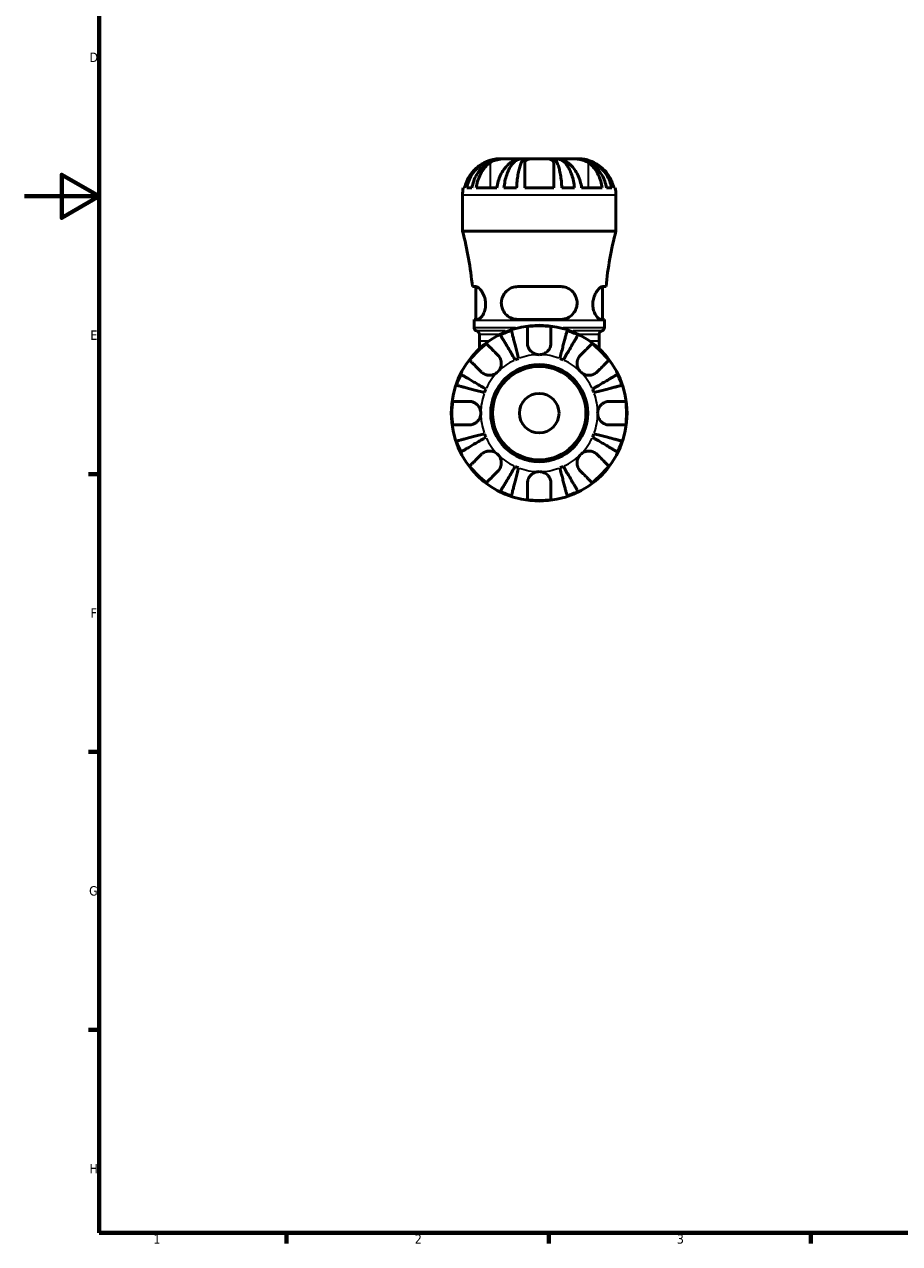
# Model space of a CAD drawing. Header units: millimetres. Extents: x 0 to 903, y 0 to 678.
# Tile 1 of 9: x 0 to 234, y 17 to 343. Entities that reach past the tile are written whole.
import ezdxf

# ---------------------------------------------------------------- set-up
doc = ezdxf.new("R2010")
doc.units = ezdxf.units.MM
for name, color, linetype, lineweight in [('Border (ISO)', 7, 'Continuous', 70), ('Visible (ISO)', 7, 'Continuous', 50), ('Visible Narrow (ISO)', 7, 'Continuous', 35)]:
    doc.layers.add(name, color=color, linetype=linetype, lineweight=lineweight)
doc.styles.add('Note Text (ISO)', font='tahoma.ttf')

# ---------------------------------------------------------------- blocks, each defined once
blk = doc.blocks.new('Borders Default Border')
at = {"layer": 'Border (ISO)'}
for p, q in [((20, 222.75), (17.1, 222.75)), ((20, 148.5), (17.1, 148.5)), ((20, 74.25), (17.1, 74.25)), ((70.08, 20), (70.08, 17.1)), ((140.17, 20), (140.17, 17.1)), ((210.25, 20), (210.25, 17.1))]:
    blk.add_line(p, q, dxfattribs=at)
at = {"layer": 'Border (ISO)', "flags": 128}
for points in [[(20, 20), (20, 574), (821, 574), (821, 20), (20, 20)], [(0, 297), (20, 297), (10, 302.77), (10, 291.23), (20, 297)]]:
    blk.add_lwpolyline(points, dxfattribs=at)
at = {"layer": 'Border (ISO)', "color": 232, "true_color": 0xca0064, "char_height": 2.5, "attachment_point": 7, "style": 'Note Text (ISO)'}
for s, insert in [('D', (17.43, 332.88)), ('E', (17.64, 258.63)), ('F', (17.7, 184.38)), ('G', (17.31, 110.08)), ('H', (17.44, 35.88)), ('1', (34.48, 17.1)), ('2', (104.37, 17.1)), ('3', (174.43, 17.05))]:
    blk.add_mtext(s, dxfattribs=dict(at, insert=insert))

msp = doc.modelspace()

# ---------------------------------------------------------------- linework, layer by layer
at = {"layer": 'Visible (ISO)'}
for p, q in [((127.474, 307.033), (126.833, 307.033)), ((127.856, 307.033), (127.474, 307.033)), ((127.474, 307.033), (127.474, 307.023)), ((129.994, 307.033), (127.856, 307.033)), ((133.039, 307.033), (129.994, 307.033)), ((133.963, 307.033), (133.039, 307.033)), ((133.039, 307.033), (133.039, 306.309)), ((137.628, 307.033), (133.963, 307.033)), ((141.292, 307.033), (137.628, 307.033)), ((142.216, 307.033), (141.292, 307.033)), ((145.261, 307.033), (142.216, 307.033)), ((142.216, 307.033), (142.216, 306.309)), ((147.399, 307.033), (145.261, 307.033)), ((147.781, 307.033), (147.399, 307.033)), ((148.423, 307.033), (147.781, 307.033)), ((147.781, 307.033), (147.781, 307.023)), ((117.128, 287.713), (117.128, 297.328)), ((117.324, 299.269), (117.698, 299.269)), ((118.246, 299.269), (119.644, 299.269)), ((120.79, 299.269), (126.28, 299.269)), ((128.202, 299.269), (131.577, 299.269)), ((133.746, 299.269), (141.51, 299.269)), ((143.679, 299.269), (147.053, 299.269)), ((148.975, 299.269), (154.465, 299.269)), ((155.611, 299.269), (157.009, 299.269)), ((157.557, 299.269), (157.931, 299.269)), ((158.128, 287.713), (158.128, 297.328)), ((158.128, 287.713), (117.128, 287.713)), ((120.719, 272.846), (119.768, 272.846)), ((120.703, 264.096), (120.703, 272.846)), ((143.378, 272.846), (131.878, 272.846)), ((155.487, 272.846), (154.536, 272.846)), ((154.553, 264.096), (154.553, 272.846)), ((120.202, 264.096), (121.178, 264.096)), ((131.878, 264.096), (143.378, 264.096)), ((154.077, 264.096), (155.053, 264.096)), ((120.203, 261.92), (120.203, 263.793)), ((155.053, 261.92), (155.053, 263.793)), ((121.638, 258.273), (121.638, 260.093)), ((121.638, 258.273), (121.638, 256.254)), ((153.618, 258.273), (153.618, 260.093)), ((153.618, 256.254), (153.618, 258.273))]:
    msp.add_line(p, q, dxfattribs=at)
for radius in [23.5, 12.97, 12.5, 5.292]:
    msp.add_circle((137.628, 239.033), radius, dxfattribs=at)
for centre, radius, start, end in [((126.833, 297.328), 9.705, 168.46304, 180), ((148.423, 297.328), 9.705, 0, 11.53696), ((25.63, 263.793), 94.573, 5.49276, 14.65079), ((249.625, 263.793), 94.573, 165.34921, 174.50724), ((25.63, 263.793), 94.573, 0, 0.18327), ((249.625, 263.793), 94.573, 179.81673, 180), ((121.143, 261.92), 0.94, 180, 256.30802), ((120.698, 260.093), 0.94, 0, 76.30802), ((137.628, 239.033), 23.341, 108.62342, 116.37658), ((137.628, 239.033), 23.341, 82.24391, 97.75609), ((137.628, 239.033), 23.341, 63.62342, 71.37658), ((154.558, 260.093), 0.94, 103.69198, 180), ((154.113, 261.92), 0.94, 283.69198, 0), ((137.628, 239.033), 23.341, 127.24391, 142.75609), ((137.628, 239.033), 23.341, 37.24391, 52.75609), ((137.628, 239.033), 15.625, 110.66622, 114.33378), ((137.628, 239.033), 15.625, 65.66622, 69.33378), ((137.628, 239.033), 23.341, 153.62342, 161.37658), ((137.628, 239.033), 23.341, 18.62342, 26.37658), ((137.628, 239.033), 15.625, 155.66622, 159.33378), ((137.628, 239.033), 15.625, 20.66622, 24.33378), ((137.628, 239.033), 23.341, 172.24391, 187.75609), ((137.628, 239.033), 23.341, 352.24391, 7.75609), ((137.628, 239.033), 23.341, 198.62342, 206.37658), ((137.628, 239.033), 15.625, 200.66622, 204.33378), ((137.628, 239.033), 15.625, 335.66622, 339.33378), ((137.628, 239.033), 23.341, 333.62342, 341.37658), ((137.628, 239.033), 23.341, 217.24391, 232.75609), ((137.628, 239.033), 23.341, 307.24391, 322.75609), ((137.628, 239.033), 15.625, 245.66622, 249.33378), ((137.628, 239.033), 15.625, 290.66622, 294.33378), ((137.628, 239.033), 23.341, 243.62342, 251.37658), ((137.628, 239.033), 23.341, 262.24391, 277.75609), ((137.628, 239.033), 23.341, 288.62342, 296.37658)]:
    msp.add_arc(centre, radius, start, end, dxfattribs=at)
for points, knots in [([(118.246, 299.269), (118.37, 299.892), (118.555, 300.501), (118.993, 301.593), (119.289, 302.175), (119.991, 303.26), (120.399, 303.764), (121.22, 304.611), (121.709, 305.032), (122.762, 305.758), (123.326, 306.063), (124.4, 306.523), (125.01, 306.719), (126.255, 306.974), (126.891, 307.033), (127.474, 307.033)], [0.1841181, 0.1841181, 0.1841181, 0.1841181, 0.3590988, 0.3590988, 0.5387578, 0.5387578, 0.7184167, 0.7184167, 0.8983089, 0.8983089, 1.0782011, 1.0782011, 1.2586335, 1.2586335, 1.4390659, 1.4390659, 1.4390659, 1.4390659]), ([(127.856, 307.033), (127.338, 307.033), (126.772, 306.974), (125.664, 306.719), (125.121, 306.523), (124.165, 306.063), (123.663, 305.758), (122.726, 305.032), (122.29, 304.611), (121.56, 303.764), (121.197, 303.26), (120.572, 302.175), (120.309, 301.593), (119.919, 300.501), (119.754, 299.892), (119.644, 299.269)], [4.3645979, 4.3645979, 4.3645979, 4.3645979, 4.5450303, 4.5450303, 4.7254627, 4.7254627, 4.9053549, 4.9053549, 5.0852471, 5.0852471, 5.2649061, 5.2649061, 5.444565, 5.444565, 5.6195458, 5.6195458, 5.6195458, 5.6195458]), ([(126.833, 307.033), (126.833, 307.033), (126.773, 307.034), (126.532, 307.026), (126.344, 307.016), (125.874, 306.958), (125.604, 306.913), (125.085, 306.793), (124.854, 306.73), (124.374, 306.58), (124.126, 306.492), (123.566, 306.272), (123.256, 306.135), (122.951, 305.985)], [-2.67517837, -2.67517837, -2.67517837, -2.67517837, -2.55746327, -2.55746327, -2.43196851, -2.43196851, -2.31538707, -2.31538707, -2.2323163, -2.2323163, -2.14907164, -2.14907164, -2.04668168, -2.04668168, -2.04668168, -2.04668168]), ([(124.504, 305.985), (124.665, 306.097), (124.842, 306.201), (125.239, 306.4), (125.459, 306.493), (125.909, 306.648), (126.135, 306.713), (126.674, 306.839), (126.99, 306.893), (127.796, 306.991), (128.279, 307.015), (129.204, 307.036), (129.633, 307.033), (129.994, 307.033)], [-0.62743814, -0.62743814, -0.62743814, -0.62743814, -0.55156328, -0.55156328, -0.47104973, -0.47104973, -0.397167, -0.397167, -0.30072801, -0.30072801, -0.15339046, -0.15339046, 0, 0, 0, 0]), ([(128.202, 299.269), (128.266, 299.892), (128.364, 300.501), (128.593, 301.593), (128.748, 302.175), (129.117, 303.26), (129.33, 303.764), (129.76, 304.611), (130.017, 305.032), (130.569, 305.758), (130.865, 306.063), (131.428, 306.523), (131.747, 306.719), (132.4, 306.974), (132.734, 307.033), (133.039, 307.033)], [0.1841181, 0.1841181, 0.1841181, 0.1841181, 0.3590988, 0.3590988, 0.5387578, 0.5387578, 0.7184167, 0.7184167, 0.8983089, 0.8983089, 1.0782011, 1.0782011, 1.2586335, 1.2586335, 1.4390659, 1.4390659, 1.4390659, 1.4390659]), ([(129.994, 307.033), (130.328, 307.033), (130.598, 307.035), (130.998, 307.019), (131.112, 306.998), (131.14, 306.903), (131.11, 306.85), (130.988, 306.724), (130.913, 306.659), (130.721, 306.506), (130.602, 306.417), (130.325, 306.216), (130.166, 306.104), (129.994, 305.985)], [0, 0, 0, 0, 0.14175665, 0.14175665, 0.29344589, 0.29344589, 0.39264217, 0.39264217, 0.46789186, 0.46789186, 0.54684747, 0.54684747, 0.62842512, 0.62842512, 0.62842512, 0.62842512]), ([(133.963, 307.033), (133.812, 307.033), (133.648, 306.974), (133.326, 306.719), (133.168, 306.523), (132.89, 306.063), (132.744, 305.758), (132.472, 305.032), (132.346, 304.611), (132.133, 303.764), (132.028, 303.26), (131.846, 302.175), (131.77, 301.593), (131.656, 300.501), (131.608, 299.892), (131.577, 299.269)], [4.3646641, 4.3646641, 4.3646641, 4.3646641, 4.5450965, 4.5450965, 4.7255289, 4.7255289, 4.9054211, 4.9054211, 5.0853133, 5.0853133, 5.2649722, 5.2649722, 5.4446312, 5.4446312, 5.6196119, 5.6196119, 5.6196119, 5.6196119]), ([(133.746, 305.985), (133.746, 306.07), (133.757, 306.151), (133.819, 306.349), (133.888, 306.458), (134.078, 306.635), (134.19, 306.706), (134.49, 306.837), (134.685, 306.89), (135.264, 306.991), (135.68, 307.015), (136.61, 307.036), (137.116, 307.033), (137.628, 307.033)], [-0.6269075, -0.6269075, -0.6269075, -0.6269075, -0.56941095, -0.56941095, -0.47760322, -0.47760322, -0.39807763, -0.39807763, -0.30252742, -0.30252742, -0.15342324, -0.15342324, 0, 0, 0, 0]), ([(137.628, 307.033), (138.02, 307.033), (138.41, 307.034), (139.183, 307.026), (139.559, 307.016), (140.21, 306.958), (140.486, 306.913), (140.882, 306.793), (141.021, 306.73), (141.249, 306.58), (141.336, 306.492), (141.474, 306.272), (141.51, 306.135), (141.51, 305.985)], [-2.67517837, -2.67517837, -2.67517837, -2.67517837, -2.55746327, -2.55746327, -2.43196851, -2.43196851, -2.31538707, -2.31538707, -2.2323163, -2.2323163, -2.14907164, -2.14907164, -2.04668168, -2.04668168, -2.04668168, -2.04668168]), ([(143.679, 299.269), (143.647, 299.892), (143.599, 300.501), (143.485, 301.593), (143.409, 302.175), (143.227, 303.26), (143.122, 303.764), (142.91, 304.611), (142.783, 305.032), (142.511, 305.758), (142.365, 306.063), (142.087, 306.523), (141.929, 306.719), (141.607, 306.974), (141.443, 307.033), (141.292, 307.033)], [0.1841181, 0.1841181, 0.1841181, 0.1841181, 0.3590988, 0.3590988, 0.5387578, 0.5387578, 0.7184167, 0.7184167, 0.8983089, 0.8983089, 1.0782011, 1.0782011, 1.2586335, 1.2586335, 1.4390659, 1.4390659, 1.4390659, 1.4390659]), ([(142.216, 307.033), (142.521, 307.033), (142.855, 306.974), (143.508, 306.719), (143.827, 306.523), (144.391, 306.063), (144.686, 305.758), (145.238, 305.032), (145.495, 304.611), (145.925, 303.764), (146.139, 303.26), (146.507, 302.175), (146.662, 301.593), (146.892, 300.501), (146.989, 299.892), (147.053, 299.269)], [4.3645979, 4.3645979, 4.3645979, 4.3645979, 4.5450303, 4.5450303, 4.7254627, 4.7254627, 4.9053549, 4.9053549, 5.0852471, 5.0852471, 5.2649061, 5.2649061, 5.444565, 5.444565, 5.6195458, 5.6195458, 5.6195458, 5.6195458]), ([(145.261, 305.985), (145.1, 306.097), (144.951, 306.201), (144.676, 306.4), (144.552, 306.493), (144.355, 306.648), (144.279, 306.713), (144.154, 306.839), (144.119, 306.893), (144.132, 306.991), (144.231, 307.015), (144.613, 307.036), (144.899, 307.033), (145.261, 307.033)], [-0.62743814, -0.62743814, -0.62743814, -0.62743814, -0.55156328, -0.55156328, -0.47104973, -0.47104973, -0.397167, -0.397167, -0.30072801, -0.30072801, -0.15339046, -0.15339046, 0, 0, 0, 0]), ([(145.261, 307.033), (145.595, 307.033), (145.987, 307.035), (146.878, 307.019), (147.373, 306.998), (148.202, 306.903), (148.527, 306.85), (149.08, 306.724), (149.311, 306.659), (149.761, 306.506), (149.978, 306.417), (150.388, 306.216), (150.579, 306.104), (150.751, 305.985)], [0, 0, 0, 0, 0.14175665, 0.14175665, 0.29344589, 0.29344589, 0.39264217, 0.39264217, 0.46789186, 0.46789186, 0.54684747, 0.54684747, 0.62842512, 0.62842512, 0.62842512, 0.62842512]), ([(155.611, 299.269), (155.501, 299.892), (155.336, 300.501), (154.946, 301.593), (154.683, 302.175), (154.058, 303.26), (153.695, 303.764), (152.965, 304.611), (152.529, 305.032), (151.592, 305.758), (151.09, 306.063), (150.134, 306.523), (149.592, 306.719), (148.483, 306.974), (147.917, 307.033), (147.399, 307.033)], [0.1841181, 0.1841181, 0.1841181, 0.1841181, 0.3590988, 0.3590988, 0.5387578, 0.5387578, 0.7184167, 0.7184167, 0.8983089, 0.8983089, 1.0782011, 1.0782011, 1.2586335, 1.2586335, 1.4390659, 1.4390659, 1.4390659, 1.4390659]), ([(147.781, 307.033), (148.364, 307.033), (149, 306.974), (150.245, 306.719), (150.855, 306.523), (151.929, 306.063), (152.493, 305.758), (153.546, 305.032), (154.035, 304.611), (154.856, 303.764), (155.264, 303.26), (155.966, 302.175), (156.262, 301.593), (156.7, 300.501), (156.886, 299.892), (157.009, 299.269)], [4.3645979, 4.3645979, 4.3645979, 4.3645979, 4.5450303, 4.5450303, 4.7254627, 4.7254627, 4.9053549, 4.9053549, 5.0852471, 5.0852471, 5.2649061, 5.2649061, 5.444565, 5.444565, 5.6195458, 5.6195458, 5.6195458, 5.6195458]), ([(152.305, 305.985), (151.912, 306.177), (151.513, 306.349), (150.792, 306.612), (150.475, 306.711), (149.894, 306.862), (149.633, 306.915), (149.117, 306.997), (148.887, 307.016), (148.524, 307.036), (148.423, 307.033), (148.423, 307.033)], [-0.62849365, -0.62849365, -0.62849365, -0.62849365, -0.49730448, -0.49730448, -0.38814674, -0.38814674, -0.28361381, -0.28361381, -0.15381188, -0.15381188, 0, 0, 0, 0]), ([(122.951, 305.985), (122.598, 305.812), (122.244, 305.613), (121.351, 305.032), (120.835, 304.613), (119.97, 303.769), (119.539, 303.265), (118.796, 302.177), (118.484, 301.593), (118.022, 300.499), (117.828, 299.892), (117.698, 299.269)], [6.37891151, 6.37891151, 6.37891151, 6.37891151, 6.49040416, 6.49040416, 6.6720162, 6.6720162, 6.85328263, 6.85328263, 7.03454906, 7.03454906, 7.20949521, 7.20949521, 7.20949521, 7.20949521]), ([(120.79, 299.269), (120.88, 299.88), (121.015, 300.477), (121.334, 301.558), (121.551, 302.138), (122.067, 303.22), (122.367, 303.722), (122.975, 304.572), (123.34, 304.997), (123.984, 305.596), (124.245, 305.805), (124.504, 305.985)], [2.64869504, 2.64869504, 2.64869504, 2.64869504, 2.8204804, 2.8204804, 3.00008791, 3.00008791, 3.17969541, 3.17969541, 3.36289191, 3.36289191, 3.47930085, 3.47930085, 3.47930085, 3.47930085]), ([(129.994, 305.985), (129.734, 305.805), (129.474, 305.596), (128.83, 304.997), (128.465, 304.572), (127.857, 303.722), (127.557, 303.22), (127.041, 302.138), (126.824, 301.558), (126.505, 300.477), (126.37, 299.88), (126.28, 299.269)], [6.37895016, 6.37895016, 6.37895016, 6.37895016, 6.49535911, 6.49535911, 6.6785556, 6.6785556, 6.85816311, 6.85816311, 7.03777061, 7.03777061, 7.20955598, 7.20955598, 7.20955598, 7.20955598]), ([(133.746, 299.269), (133.746, 299.892), (133.746, 300.499), (133.746, 301.593), (133.746, 302.177), (133.746, 303.265), (133.746, 303.769), (133.746, 304.613), (133.746, 305.032), (133.746, 305.613), (133.746, 305.812), (133.746, 305.985)], [2.64875825, 2.64875825, 2.64875825, 2.64875825, 2.8237044, 2.8237044, 3.00497083, 3.00497083, 3.18623726, 3.18623726, 3.3678493, 3.3678493, 3.47934195, 3.47934195, 3.47934195, 3.47934195]), ([(141.51, 305.985), (141.51, 305.812), (141.51, 305.613), (141.51, 305.032), (141.51, 304.613), (141.51, 303.769), (141.51, 303.265), (141.51, 302.177), (141.51, 301.593), (141.51, 300.499), (141.51, 299.892), (141.51, 299.269)], [6.37891151, 6.37891151, 6.37891151, 6.37891151, 6.49040416, 6.49040416, 6.6720162, 6.6720162, 6.85328263, 6.85328263, 7.03454906, 7.03454906, 7.20949521, 7.20949521, 7.20949521, 7.20949521]), ([(148.975, 299.269), (148.885, 299.88), (148.751, 300.477), (148.431, 301.558), (148.214, 302.138), (147.698, 303.22), (147.398, 303.722), (146.79, 304.572), (146.425, 304.997), (145.782, 305.596), (145.521, 305.805), (145.261, 305.985)], [2.64869504, 2.64869504, 2.64869504, 2.64869504, 2.8204804, 2.8204804, 3.00008791, 3.00008791, 3.17969541, 3.17969541, 3.36289191, 3.36289191, 3.47930085, 3.47930085, 3.47930085, 3.47930085]), ([(150.751, 305.985), (151, 305.812), (151.25, 305.613), (151.882, 305.032), (152.246, 304.613), (152.859, 303.769), (153.163, 303.265), (153.688, 302.177), (153.909, 301.593), (154.236, 300.499), (154.373, 299.892), (154.465, 299.269)], [6.37891151, 6.37891151, 6.37891151, 6.37891151, 6.49040416, 6.49040416, 6.6720162, 6.6720162, 6.85328263, 6.85328263, 7.03454906, 7.03454906, 7.20949521, 7.20949521, 7.20949521, 7.20949521]), ([(157.557, 299.269), (157.428, 299.892), (157.233, 300.499), (156.771, 301.593), (156.459, 302.177), (155.716, 303.265), (155.286, 303.769), (154.42, 304.613), (153.904, 305.032), (153.011, 305.613), (152.657, 305.812), (152.305, 305.985)], [2.64875825, 2.64875825, 2.64875825, 2.64875825, 2.8237044, 2.8237044, 3.00497083, 3.00497083, 3.18623726, 3.18623726, 3.3678493, 3.3678493, 3.47934195, 3.47934195, 3.47934195, 3.47934195]), ([(120.719, 272.846), (120.767, 272.846), (120.816, 272.839), (121.059, 272.778), (121.276, 272.644), (121.792, 272.181), (122.097, 271.813), (122.637, 270.933), (122.877, 270.429), (123.18, 269.439), (123.269, 268.986), (123.331, 268.083), (123.311, 267.653), (123.166, 266.744), (123.027, 266.291), (122.65, 265.42), (122.402, 265.027), (121.895, 264.425), (121.635, 264.221), (121.324, 264.11), (121.249, 264.096), (121.178, 264.096)], [-1.5796772, -1.5796772, -1.5796772, -1.5796772, -1.535404, -1.535404, -1.3732719, -1.3732719, -1.1719908, -1.1719908, -0.9855879, -0.9855879, -0.8444326, -0.8444326, -0.7128543, -0.7128543, -0.5558772, -0.5558772, -0.3689651, -0.3689651, -0.175624, -0.175624, -0.110863, -0.110863, -0.110863, -0.110863]), ([(131.878, 264.096), (131.754, 264.096), (131.631, 264.101), (130.986, 264.156), (130.481, 264.293), (129.5, 264.754), (129.032, 265.098), (128.289, 265.913), (128, 266.372), (127.641, 267.293), (127.543, 267.727), (127.482, 268.621), (127.521, 269.062), (127.747, 270.009), (127.963, 270.488), (128.601, 271.439), (129.064, 271.879), (130.084, 272.501), (130.631, 272.705), (131.431, 272.829), (131.654, 272.846), (131.878, 272.846)], [-1.5667009, -1.5667009, -1.5667009, -1.5667009, -1.5274216, -1.5274216, -1.359373, -1.359373, -1.172545, -1.172545, -1.0032016, -1.0032016, -0.868229, -0.868229, -0.7332214, -0.7332214, -0.5674221, -0.5674221, -0.3591601, -0.3591601, -0.1694775, -0.1694775, -0.0981258, -0.0981258, -0.0981258, -0.0981258]), ([(143.378, 272.846), (143.517, 272.846), (143.655, 272.839), (144.297, 272.778), (144.78, 272.644), (145.774, 272.181), (146.265, 271.813), (147.038, 270.933), (147.335, 270.429), (147.668, 269.439), (147.747, 268.986), (147.757, 268.083), (147.697, 267.653), (147.43, 266.744), (147.203, 266.291), (146.568, 265.42), (146.136, 265.027), (145.144, 264.425), (144.577, 264.221), (143.782, 264.11), (143.58, 264.096), (143.378, 264.096)], [-1.5796772, -1.5796772, -1.5796772, -1.5796772, -1.535404, -1.535404, -1.3732719, -1.3732719, -1.1719908, -1.1719908, -0.9855879, -0.9855879, -0.8444326, -0.8444326, -0.7128543, -0.7128543, -0.5558772, -0.5558772, -0.3689651, -0.3689651, -0.175624, -0.175624, -0.110863, -0.110863, -0.110863, -0.110863]), ([(154.077, 264.096), (154.034, 264.096), (153.989, 264.101), (153.748, 264.156), (153.529, 264.293), (153.057, 264.754), (152.801, 265.098), (152.372, 265.913), (152.194, 266.372), (151.986, 267.293), (151.937, 267.727), (151.945, 268.621), (152.002, 269.062), (152.227, 270.009), (152.414, 270.488), (152.898, 271.439), (153.211, 271.879), (153.789, 272.501), (154.057, 272.705), (154.377, 272.829), (154.46, 272.846), (154.536, 272.846)], [-1.5667009, -1.5667009, -1.5667009, -1.5667009, -1.5274216, -1.5274216, -1.359373, -1.359373, -1.172545, -1.172545, -1.0032016, -1.0032016, -0.868229, -0.868229, -0.7332214, -0.7332214, -0.5674221, -0.5674221, -0.3591601, -0.3591601, -0.1694775, -0.1694775, -0.0981258, -0.0981258, -0.0981258, -0.0981258]), ([(130.174, 261.152), (130.2, 261.052), (130.239, 260.901), (130.331, 260.546), (130.393, 260.306), (130.54, 259.735), (130.626, 259.404), (130.798, 258.737), (130.901, 258.34), (131.122, 257.484), (131.241, 257.026), (131.467, 256.152), (131.595, 255.656), (131.857, 254.643), (131.991, 254.126), (132.113, 253.653)], [0.1494024, 0.1494024, 0.1494024, 0.1494024, 0.2912498, 0.2912498, 0.4370651, 0.4370651, 0.5828803, 0.5828803, 0.7290354, 0.7290354, 0.8751905, 0.8751905, 1.0219149, 1.0219149, 1.1686392, 1.1686392, 1.1686392, 1.1686392]), ([(134.478, 257.808), (134.478, 258.141), (134.478, 258.478), (134.478, 259.245), (134.478, 259.659), (134.478, 260.351), (134.478, 260.694), (134.478, 261.286), (134.478, 261.534), (134.478, 261.902), (134.478, 262.057), (134.478, 262.161)], [3.89239507, 3.89239507, 3.89239507, 3.89239507, 3.99831093, 3.99831093, 4.14541915, 4.14541915, 4.2913159, 4.2913159, 4.43721264, 4.43721264, 4.57824766, 4.57824766, 4.57824766, 4.57824766]), ([(140.778, 262.161), (140.778, 262.057), (140.778, 261.902), (140.778, 261.534), (140.778, 261.286), (140.778, 260.694), (140.778, 260.351), (140.778, 259.659), (140.778, 259.245), (140.778, 258.478), (140.778, 258.141), (140.778, 257.808)], [0.14941001, 0.14941001, 0.14941001, 0.14941001, 0.29044502, 0.29044502, 0.43634177, 0.43634177, 0.58223851, 0.58223851, 0.72934673, 0.72934673, 0.83526259, 0.83526259, 0.83526259, 0.83526259]), ([(143.142, 253.653), (143.264, 254.126), (143.398, 254.643), (143.66, 255.656), (143.788, 256.152), (144.014, 257.026), (144.133, 257.484), (144.354, 258.34), (144.457, 258.737), (144.629, 259.404), (144.715, 259.735), (144.863, 260.306), (144.925, 260.546), (145.017, 260.901), (145.056, 261.052), (145.081, 261.152)], [3.5133937, 3.5133937, 3.5133937, 3.5133937, 3.6601181, 3.6601181, 3.8068425, 3.8068425, 3.9529976, 3.9529976, 4.0991526, 4.0991526, 4.2449679, 4.2449679, 4.3907831, 4.3907831, 4.5326305, 4.5326305, 4.5326305, 4.5326305]), ([(123.501, 257.614), (123.575, 257.541), (123.684, 257.431), (123.944, 257.171), (124.12, 256.996), (124.538, 256.577), (124.781, 256.335), (125.271, 255.845), (125.563, 255.552), (126.105, 255.01), (126.343, 254.772), (126.579, 254.537)], [0.14941001, 0.14941001, 0.14941001, 0.14941001, 0.29044502, 0.29044502, 0.43634177, 0.43634177, 0.58223851, 0.58223851, 0.72934673, 0.72934673, 0.83526259, 0.83526259, 0.83526259, 0.83526259]), ([(131.189, 253.27), (130.941, 253.692), (130.67, 254.152), (130.139, 255.053), (129.879, 255.494), (129.421, 256.272), (129.181, 256.68), (128.732, 257.441), (128.524, 257.795), (128.174, 258.389), (128.001, 258.683), (127.702, 259.191), (127.576, 259.405), (127.389, 259.721), (127.31, 259.855), (127.258, 259.944)], [3.5133937, 3.5133937, 3.5133937, 3.5133937, 3.6601181, 3.6601181, 3.8068425, 3.8068425, 3.9529976, 3.9529976, 4.0991526, 4.0991526, 4.2449679, 4.2449679, 4.3907831, 4.3907831, 4.5326305, 4.5326305, 4.5326305, 4.5326305]), ([(137.628, 254.658), (137.377, 254.658), (137.128, 254.688), (136.617, 254.812), (136.359, 254.912), (135.762, 255.238), (135.449, 255.498), (135.023, 256.017), (134.88, 256.245), (134.697, 256.641), (134.639, 256.8), (134.552, 257.11), (134.522, 257.26), (134.486, 257.544), (134.478, 257.677), (134.478, 257.808)], [0, 0, 0, 0, 0.07514839, 0.07514839, 0.15775683, 0.15775683, 0.27887104, 0.27887104, 0.36056434, 0.36056434, 0.41315921, 0.41315921, 0.46174689, 0.46174689, 0.50485698, 0.50485698, 0.50485698, 0.50485698]), ([(140.778, 257.808), (140.778, 257.796), (140.777, 257.783), (140.775, 257.602), (140.76, 257.431), (140.703, 257.111), (140.666, 256.963), (140.559, 256.64), (140.484, 256.467), (140.238, 256.016), (140.039, 255.755), (139.522, 255.262), (139.196, 255.049), (138.456, 254.741), (138.044, 254.658), (137.628, 254.658)], [-0.51072287, -0.51072287, -0.51072287, -0.51072287, -0.50653573, -0.50653573, -0.4498196, -0.4498196, -0.40070764, -0.40070764, -0.34173664, -0.34173664, -0.24159774, -0.24159774, -0.12498377, -0.12498377, 0, 0, 0, 0]), ([(147.997, 259.944), (147.945, 259.855), (147.866, 259.721), (147.679, 259.405), (147.554, 259.191), (147.254, 258.683), (147.081, 258.389), (146.731, 257.795), (146.523, 257.441), (146.074, 256.68), (145.834, 256.272), (145.376, 255.494), (145.116, 255.053), (144.585, 254.152), (144.314, 253.692), (144.066, 253.27)], [0.1494024, 0.1494024, 0.1494024, 0.1494024, 0.2912498, 0.2912498, 0.4370651, 0.4370651, 0.5828803, 0.5828803, 0.7290354, 0.7290354, 0.8751905, 0.8751905, 1.0219149, 1.0219149, 1.1686392, 1.1686392, 1.1686392, 1.1686392]), ([(148.676, 254.537), (148.912, 254.772), (149.15, 255.01), (149.692, 255.552), (149.985, 255.845), (150.474, 256.335), (150.717, 256.577), (151.135, 256.996), (151.311, 257.171), (151.571, 257.431), (151.681, 257.541), (151.754, 257.614)], [3.89239507, 3.89239507, 3.89239507, 3.89239507, 3.99831093, 3.99831093, 4.14541915, 4.14541915, 4.2913159, 4.2913159, 4.43721264, 4.43721264, 4.57824766, 4.57824766, 4.57824766, 4.57824766]), ([(126.579, 254.537), (126.665, 254.45), (126.747, 254.358), (126.949, 254.103), (127.06, 253.932), (127.251, 253.558), (127.33, 253.358), (127.468, 252.859), (127.507, 252.558), (127.494, 251.861), (127.414, 251.474), (127.106, 250.726), (126.873, 250.376), (126.579, 250.082)], [-0.50766593, -0.50766593, -0.50766593, -0.50766593, -0.46718991, -0.46718991, -0.40200215, -0.40200215, -0.33506637, -0.33506637, -0.24300458, -0.24300458, -0.12488859, -0.12488859, 0, 0, 0, 0]), ([(148.676, 250.082), (148.52, 250.238), (148.381, 250.409), (148.133, 250.791), (148.028, 251.002), (147.83, 251.542), (147.765, 251.877), (147.745, 252.533), (147.784, 252.847), (147.925, 253.357), (148.004, 253.558), (148.195, 253.931), (148.306, 254.103), (148.508, 254.358), (148.59, 254.45), (148.676, 254.537)], [0, 0, 0, 0, 0.06608139, 0.06608139, 0.13667451, 0.13667451, 0.23873403, 0.23873403, 0.33457773, 0.33457773, 0.40157847, 0.40157847, 0.46685307, 0.46685307, 0.50745344, 0.50745344, 0.50745344, 0.50745344]), ([(122.124, 250.082), (121.889, 250.317), (121.651, 250.556), (121.109, 251.097), (120.816, 251.39), (120.326, 251.88), (120.084, 252.122), (119.665, 252.541), (119.489, 252.717), (119.23, 252.976), (119.12, 253.086), (119.047, 253.159)], [3.89239507, 3.89239507, 3.89239507, 3.89239507, 3.99831093, 3.99831093, 4.14541915, 4.14541915, 4.2913159, 4.2913159, 4.43721264, 4.43721264, 4.57824766, 4.57824766, 4.57824766, 4.57824766]), ([(156.208, 253.159), (156.135, 253.086), (156.026, 252.976), (155.766, 252.717), (155.59, 252.541), (155.172, 252.122), (154.929, 251.88), (154.439, 251.39), (154.147, 251.097), (153.605, 250.556), (153.366, 250.317), (153.131, 250.082)], [0.14941001, 0.14941001, 0.14941001, 0.14941001, 0.29044502, 0.29044502, 0.43634177, 0.43634177, 0.58223851, 0.58223851, 0.72934673, 0.72934673, 0.83526259, 0.83526259, 0.83526259, 0.83526259]), ([(116.717, 249.403), (116.806, 249.35), (116.94, 249.271), (117.256, 249.085), (117.47, 248.959), (117.978, 248.66), (118.272, 248.487), (118.866, 248.137), (119.219, 247.929), (119.981, 247.48), (120.389, 247.24), (121.166, 246.782), (121.608, 246.522), (122.509, 245.991), (122.969, 245.72), (123.391, 245.472)], [0.1494024, 0.1494024, 0.1494024, 0.1494024, 0.2912498, 0.2912498, 0.4370651, 0.4370651, 0.5828803, 0.5828803, 0.7290354, 0.7290354, 0.8751905, 0.8751905, 1.0219149, 1.0219149, 1.1686392, 1.1686392, 1.1686392, 1.1686392]), ([(126.579, 250.082), (126.423, 249.926), (126.252, 249.787), (125.87, 249.539), (125.659, 249.433), (125.119, 249.235), (124.784, 249.171), (124.128, 249.151), (123.814, 249.19), (123.304, 249.331), (123.103, 249.409), (122.73, 249.601), (122.558, 249.712), (122.303, 249.913), (122.211, 249.995), (122.124, 250.082)], [0, 0, 0, 0, 0.06608139, 0.06608139, 0.13667451, 0.13667451, 0.23873403, 0.23873403, 0.33457773, 0.33457773, 0.40157847, 0.40157847, 0.46685307, 0.46685307, 0.50745344, 0.50745344, 0.50745344, 0.50745344]), ([(153.131, 250.082), (153.045, 249.996), (152.953, 249.914), (152.697, 249.712), (152.526, 249.601), (152.153, 249.41), (151.952, 249.331), (151.453, 249.193), (151.152, 249.154), (150.456, 249.167), (150.068, 249.247), (149.32, 249.555), (148.97, 249.787), (148.676, 250.082)], [-0.50766593, -0.50766593, -0.50766593, -0.50766593, -0.46718991, -0.46718991, -0.40200215, -0.40200215, -0.33506637, -0.33506637, -0.24300458, -0.24300458, -0.12488859, -0.12488859, 0, 0, 0, 0]), ([(151.864, 245.472), (152.286, 245.72), (152.746, 245.991), (153.648, 246.522), (154.089, 246.782), (154.866, 247.24), (155.274, 247.48), (156.036, 247.929), (156.39, 248.137), (156.983, 248.487), (157.277, 248.66), (157.785, 248.959), (157.999, 249.085), (158.315, 249.271), (158.449, 249.35), (158.539, 249.403)], [3.5133937, 3.5133937, 3.5133937, 3.5133937, 3.6601181, 3.6601181, 3.8068425, 3.8068425, 3.9529976, 3.9529976, 4.0991526, 4.0991526, 4.2449679, 4.2449679, 4.3907831, 4.3907831, 4.5326305, 4.5326305, 4.5326305, 4.5326305]), ([(123.008, 244.548), (122.535, 244.67), (122.017, 244.804), (121.004, 245.066), (120.509, 245.194), (119.635, 245.42), (119.177, 245.538), (118.321, 245.76), (117.924, 245.863), (117.257, 246.035), (116.926, 246.121), (116.355, 246.268), (116.115, 246.33), (115.76, 246.422), (115.609, 246.461), (115.509, 246.487)], [3.5133937, 3.5133937, 3.5133937, 3.5133937, 3.6601181, 3.6601181, 3.8068425, 3.8068425, 3.9529976, 3.9529976, 4.0991526, 4.0991526, 4.2449679, 4.2449679, 4.3907831, 4.3907831, 4.5326305, 4.5326305, 4.5326305, 4.5326305]), ([(159.746, 246.487), (159.646, 246.461), (159.496, 246.422), (159.14, 246.33), (158.9, 246.268), (158.329, 246.121), (157.998, 246.035), (157.332, 245.863), (156.934, 245.76), (156.078, 245.538), (155.62, 245.42), (154.747, 245.194), (154.251, 245.066), (153.238, 244.804), (152.721, 244.67), (152.247, 244.548)], [0.1494024, 0.1494024, 0.1494024, 0.1494024, 0.2912498, 0.2912498, 0.4370651, 0.4370651, 0.5828803, 0.5828803, 0.7290354, 0.7290354, 0.8751905, 0.8751905, 1.0219149, 1.0219149, 1.1686392, 1.1686392, 1.1686392, 1.1686392]), ([(114.5, 242.183), (114.604, 242.183), (114.759, 242.183), (115.126, 242.183), (115.375, 242.183), (115.967, 242.183), (116.309, 242.183), (117.002, 242.183), (117.416, 242.183), (118.183, 242.183), (118.519, 242.183), (118.853, 242.183)], [0.14941001, 0.14941001, 0.14941001, 0.14941001, 0.29044502, 0.29044502, 0.43634177, 0.43634177, 0.58223851, 0.58223851, 0.72934673, 0.72934673, 0.83526259, 0.83526259, 0.83526259, 0.83526259]), ([(118.853, 242.183), (118.983, 242.183), (119.116, 242.175), (119.441, 242.134), (119.634, 242.091), (120.023, 241.965), (120.217, 241.88), (120.666, 241.626), (120.908, 241.44), (121.392, 240.937), (121.609, 240.607), (121.92, 239.861), (122.003, 239.45), (122.003, 239.033)], [-0.50816407, -0.50816407, -0.50816407, -0.50816407, -0.46460526, -0.46460526, -0.40154747, -0.40154747, -0.3356183, -0.3356183, -0.24286964, -0.24286964, -0.12490659, -0.12490659, 0, 0, 0, 0]), ([(153.253, 239.033), (153.253, 239.253), (153.275, 239.471), (153.369, 239.915), (153.443, 240.138), (153.713, 240.724), (153.955, 241.058), (154.466, 241.535), (154.703, 241.701), (155.141, 241.927), (155.331, 242.002), (155.721, 242.115), (155.919, 242.152), (156.212, 242.179), (156.307, 242.183), (156.403, 242.183)], [-2.17667965, -2.17667965, -2.17667965, -2.17667965, -2.11086653, -2.11086653, -2.04055216, -2.04055216, -1.91738302, -1.91738302, -1.82942275, -1.82942275, -1.76558177, -1.76558177, -1.70117883, -1.70117883, -1.66961913, -1.66961913, -1.66961913, -1.66961913]), ([(156.403, 242.183), (156.736, 242.183), (157.073, 242.183), (157.839, 242.183), (158.253, 242.183), (158.946, 242.183), (159.289, 242.183), (159.88, 242.183), (160.129, 242.183), (160.496, 242.183), (160.652, 242.183), (160.755, 242.183)], [3.89239507, 3.89239507, 3.89239507, 3.89239507, 3.99831093, 3.99831093, 4.14541915, 4.14541915, 4.2913159, 4.2913159, 4.43721264, 4.43721264, 4.57824766, 4.57824766, 4.57824766, 4.57824766]), ([(122.003, 239.033), (122.003, 238.814), (121.98, 238.595), (121.886, 238.151), (121.812, 237.928), (121.542, 237.343), (121.3, 237.008), (120.789, 236.532), (120.552, 236.366), (120.114, 236.14), (119.924, 236.064), (119.534, 235.951), (119.337, 235.914), (119.044, 235.888), (118.948, 235.883), (118.853, 235.883)], [-2.17667965, -2.17667965, -2.17667965, -2.17667965, -2.11086653, -2.11086653, -2.04055216, -2.04055216, -1.91738302, -1.91738302, -1.82942275, -1.82942275, -1.76558177, -1.76558177, -1.70117883, -1.70117883, -1.66961913, -1.66961913, -1.66961913, -1.66961913]), ([(156.403, 235.883), (156.272, 235.883), (156.139, 235.891), (155.814, 235.933), (155.621, 235.975), (155.232, 236.101), (155.038, 236.186), (154.589, 236.44), (154.347, 236.627), (153.863, 237.129), (153.646, 237.459), (153.335, 238.205), (153.253, 238.617), (153.253, 239.033)], [-0.50816407, -0.50816407, -0.50816407, -0.50816407, -0.46460526, -0.46460526, -0.40154747, -0.40154747, -0.3356183, -0.3356183, -0.24286964, -0.24286964, -0.12490659, -0.12490659, 0, 0, 0, 0]), ([(118.853, 235.883), (118.519, 235.883), (118.183, 235.883), (117.416, 235.883), (117.002, 235.883), (116.309, 235.883), (115.967, 235.883), (115.375, 235.883), (115.126, 235.883), (114.759, 235.883), (114.604, 235.883), (114.5, 235.883)], [3.89239507, 3.89239507, 3.89239507, 3.89239507, 3.99831093, 3.99831093, 4.14541915, 4.14541915, 4.2913159, 4.2913159, 4.43721264, 4.43721264, 4.57824766, 4.57824766, 4.57824766, 4.57824766]), ([(160.755, 235.883), (160.652, 235.883), (160.496, 235.883), (160.129, 235.883), (159.88, 235.883), (159.289, 235.883), (158.946, 235.883), (158.253, 235.883), (157.839, 235.883), (157.073, 235.883), (156.736, 235.883), (156.403, 235.883)], [0.14941001, 0.14941001, 0.14941001, 0.14941001, 0.29044502, 0.29044502, 0.43634177, 0.43634177, 0.58223851, 0.58223851, 0.72934673, 0.72934673, 0.83526259, 0.83526259, 0.83526259, 0.83526259]), ([(115.509, 231.579), (115.609, 231.605), (115.76, 231.644), (116.115, 231.736), (116.355, 231.798), (116.926, 231.946), (117.257, 232.031), (117.924, 232.204), (118.321, 232.307), (119.177, 232.528), (119.635, 232.647), (120.509, 232.872), (121.004, 233.001), (122.017, 233.263), (122.535, 233.396), (123.008, 233.519)], [0.1494024, 0.1494024, 0.1494024, 0.1494024, 0.2912498, 0.2912498, 0.4370651, 0.4370651, 0.5828803, 0.5828803, 0.7290354, 0.7290354, 0.8751905, 0.8751905, 1.0219149, 1.0219149, 1.1686392, 1.1686392, 1.1686392, 1.1686392]), ([(123.391, 232.595), (122.969, 232.347), (122.509, 232.076), (121.608, 231.545), (121.166, 231.285), (120.389, 230.827), (119.981, 230.586), (119.219, 230.138), (118.866, 229.929), (118.272, 229.58), (117.978, 229.406), (117.47, 229.107), (117.256, 228.981), (116.94, 228.795), (116.806, 228.716), (116.717, 228.664)], [3.5133937, 3.5133937, 3.5133937, 3.5133937, 3.6601181, 3.6601181, 3.8068425, 3.8068425, 3.9529976, 3.9529976, 4.0991526, 4.0991526, 4.2449679, 4.2449679, 4.3907831, 4.3907831, 4.5326305, 4.5326305, 4.5326305, 4.5326305]), ([(158.539, 228.664), (158.449, 228.716), (158.315, 228.795), (157.999, 228.981), (157.785, 229.107), (157.277, 229.406), (156.983, 229.58), (156.39, 229.929), (156.036, 230.138), (155.274, 230.586), (154.866, 230.827), (154.089, 231.285), (153.648, 231.545), (152.746, 232.076), (152.286, 232.347), (151.864, 232.595)], [0.1494024, 0.1494024, 0.1494024, 0.1494024, 0.2912498, 0.2912498, 0.4370651, 0.4370651, 0.5828803, 0.5828803, 0.7290354, 0.7290354, 0.8751905, 0.8751905, 1.0219149, 1.0219149, 1.1686392, 1.1686392, 1.1686392, 1.1686392]), ([(152.247, 233.519), (152.721, 233.396), (153.238, 233.263), (154.251, 233.001), (154.747, 232.872), (155.62, 232.647), (156.078, 232.528), (156.934, 232.307), (157.332, 232.204), (157.998, 232.031), (158.329, 231.946), (158.9, 231.798), (159.14, 231.736), (159.496, 231.644), (159.646, 231.605), (159.746, 231.579)], [3.5133937, 3.5133937, 3.5133937, 3.5133937, 3.6601181, 3.6601181, 3.8068425, 3.8068425, 3.9529976, 3.9529976, 4.0991526, 4.0991526, 4.2449679, 4.2449679, 4.3907831, 4.3907831, 4.5326305, 4.5326305, 4.5326305, 4.5326305]), ([(122.124, 227.985), (122.21, 228.071), (122.303, 228.153), (122.558, 228.354), (122.729, 228.465), (123.103, 228.657), (123.303, 228.736), (123.802, 228.873), (124.103, 228.912), (124.799, 228.9), (125.187, 228.82), (125.935, 228.512), (126.285, 228.279), (126.579, 227.985)], [-0.50766593, -0.50766593, -0.50766593, -0.50766593, -0.46718991, -0.46718991, -0.40200215, -0.40200215, -0.33506637, -0.33506637, -0.24300458, -0.24300458, -0.12488859, -0.12488859, 0, 0, 0, 0]), ([(148.676, 227.985), (148.832, 228.14), (149.004, 228.279), (149.386, 228.527), (149.597, 228.633), (150.136, 228.831), (150.471, 228.896), (151.127, 228.915), (151.441, 228.877), (151.952, 228.736), (152.152, 228.657), (152.526, 228.466), (152.697, 228.355), (152.952, 228.153), (153.045, 228.071), (153.131, 227.985)], [0, 0, 0, 0, 0.06608139, 0.06608139, 0.13667451, 0.13667451, 0.23873403, 0.23873403, 0.33457773, 0.33457773, 0.40157847, 0.40157847, 0.46685307, 0.46685307, 0.50745344, 0.50745344, 0.50745344, 0.50745344]), ([(119.047, 224.907), (119.12, 224.98), (119.23, 225.09), (119.489, 225.35), (119.665, 225.526), (120.084, 225.944), (120.326, 226.186), (120.816, 226.676), (121.109, 226.969), (121.651, 227.511), (121.889, 227.749), (122.124, 227.985)], [0.14941001, 0.14941001, 0.14941001, 0.14941001, 0.29044502, 0.29044502, 0.43634177, 0.43634177, 0.58223851, 0.58223851, 0.72934673, 0.72934673, 0.83526259, 0.83526259, 0.83526259, 0.83526259]), ([(126.579, 227.985), (126.735, 227.829), (126.874, 227.657), (127.122, 227.275), (127.227, 227.064), (127.426, 226.525), (127.49, 226.189), (127.51, 225.534), (127.471, 225.22), (127.33, 224.709), (127.251, 224.509), (127.06, 224.135), (126.949, 223.964), (126.747, 223.708), (126.665, 223.616), (126.579, 223.53)], [0, 0, 0, 0, 0.06608139, 0.06608139, 0.13667451, 0.13667451, 0.23873403, 0.23873403, 0.33457773, 0.33457773, 0.40157847, 0.40157847, 0.46685307, 0.46685307, 0.50745344, 0.50745344, 0.50745344, 0.50745344]), ([(148.676, 223.53), (148.59, 223.616), (148.508, 223.708), (148.306, 223.964), (148.195, 224.135), (148.004, 224.508), (147.925, 224.709), (147.787, 225.208), (147.749, 225.509), (147.761, 226.205), (147.841, 226.593), (148.149, 227.341), (148.382, 227.69), (148.676, 227.985)], [-0.50766593, -0.50766593, -0.50766593, -0.50766593, -0.46718991, -0.46718991, -0.40200215, -0.40200215, -0.33506637, -0.33506637, -0.24300458, -0.24300458, -0.12488859, -0.12488859, 0, 0, 0, 0]), ([(153.131, 227.985), (153.366, 227.749), (153.605, 227.511), (154.147, 226.969), (154.439, 226.676), (154.929, 226.186), (155.172, 225.944), (155.59, 225.526), (155.766, 225.35), (156.026, 225.09), (156.135, 224.98), (156.208, 224.907)], [3.89239507, 3.89239507, 3.89239507, 3.89239507, 3.99831093, 3.99831093, 4.14541915, 4.14541915, 4.2913159, 4.2913159, 4.43721264, 4.43721264, 4.57824766, 4.57824766, 4.57824766, 4.57824766]), ([(126.579, 223.53), (126.343, 223.294), (126.105, 223.056), (125.563, 222.514), (125.271, 222.221), (124.781, 221.732), (124.538, 221.489), (124.12, 221.071), (123.944, 220.895), (123.684, 220.635), (123.575, 220.525), (123.501, 220.452)], [3.89239507, 3.89239507, 3.89239507, 3.89239507, 3.99831093, 3.99831093, 4.14541915, 4.14541915, 4.2913159, 4.2913159, 4.43721264, 4.43721264, 4.57824766, 4.57824766, 4.57824766, 4.57824766]), ([(127.258, 218.122), (127.31, 218.211), (127.389, 218.345), (127.576, 218.662), (127.702, 218.875), (128.001, 219.383), (128.174, 219.678), (128.524, 220.271), (128.732, 220.625), (129.181, 221.387), (129.421, 221.795), (129.879, 222.572), (130.139, 223.013), (130.67, 223.915), (130.941, 224.375), (131.189, 224.796)], [0.1494024, 0.1494024, 0.1494024, 0.1494024, 0.2912498, 0.2912498, 0.4370651, 0.4370651, 0.5828803, 0.5828803, 0.7290354, 0.7290354, 0.8751905, 0.8751905, 1.0219149, 1.0219149, 1.1686392, 1.1686392, 1.1686392, 1.1686392]), ([(132.113, 224.414), (131.991, 223.94), (131.857, 223.423), (131.595, 222.41), (131.467, 221.914), (131.241, 221.041), (131.122, 220.582), (130.901, 219.727), (130.798, 219.329), (130.626, 218.662), (130.54, 218.331), (130.393, 217.761), (130.331, 217.521), (130.239, 217.165), (130.2, 217.015), (130.174, 216.915)], [3.5133937, 3.5133937, 3.5133937, 3.5133937, 3.6601181, 3.6601181, 3.8068425, 3.8068425, 3.9529976, 3.9529976, 4.0991526, 4.0991526, 4.2449679, 4.2449679, 4.3907831, 4.3907831, 4.5326305, 4.5326305, 4.5326305, 4.5326305]), ([(134.478, 220.258), (134.478, 220.389), (134.486, 220.521), (134.527, 220.847), (134.569, 221.039), (134.696, 221.429), (134.78, 221.623), (135.034, 222.072), (135.221, 222.314), (135.723, 222.798), (136.053, 223.015), (136.799, 223.326), (137.211, 223.408), (137.628, 223.408)], [-0.50816407, -0.50816407, -0.50816407, -0.50816407, -0.46460526, -0.46460526, -0.40154747, -0.40154747, -0.3356183, -0.3356183, -0.24286964, -0.24286964, -0.12490659, -0.12490659, 0, 0, 0, 0]), ([(137.628, 223.408), (137.847, 223.408), (138.066, 223.385), (138.51, 223.291), (138.733, 223.217), (139.318, 222.948), (139.653, 222.705), (140.129, 222.194), (140.295, 221.958), (140.521, 221.52), (140.597, 221.329), (140.71, 220.94), (140.746, 220.742), (140.773, 220.449), (140.778, 220.353), (140.778, 220.258)], [-2.17667965, -2.17667965, -2.17667965, -2.17667965, -2.11086653, -2.11086653, -2.04055216, -2.04055216, -1.91738302, -1.91738302, -1.82942275, -1.82942275, -1.76558177, -1.76558177, -1.70117883, -1.70117883, -1.66961913, -1.66961913, -1.66961913, -1.66961913]), ([(145.081, 216.915), (145.056, 217.015), (145.017, 217.165), (144.925, 217.521), (144.863, 217.761), (144.715, 218.331), (144.629, 218.662), (144.457, 219.329), (144.354, 219.727), (144.133, 220.582), (144.014, 221.041), (143.788, 221.914), (143.66, 222.41), (143.398, 223.423), (143.264, 223.94), (143.142, 224.414)], [0.1494024, 0.1494024, 0.1494024, 0.1494024, 0.2912498, 0.2912498, 0.4370651, 0.4370651, 0.5828803, 0.5828803, 0.7290354, 0.7290354, 0.8751905, 0.8751905, 1.0219149, 1.0219149, 1.1686392, 1.1686392, 1.1686392, 1.1686392]), ([(144.066, 224.796), (144.314, 224.375), (144.585, 223.915), (145.116, 223.013), (145.376, 222.572), (145.834, 221.795), (146.074, 221.387), (146.523, 220.625), (146.731, 220.271), (147.081, 219.678), (147.254, 219.383), (147.554, 218.875), (147.679, 218.662), (147.866, 218.345), (147.945, 218.211), (147.997, 218.122)], [3.5133937, 3.5133937, 3.5133937, 3.5133937, 3.6601181, 3.6601181, 3.8068425, 3.8068425, 3.9529976, 3.9529976, 4.0991526, 4.0991526, 4.2449679, 4.2449679, 4.3907831, 4.3907831, 4.5326305, 4.5326305, 4.5326305, 4.5326305]), ([(151.754, 220.452), (151.681, 220.525), (151.571, 220.635), (151.311, 220.895), (151.135, 221.071), (150.717, 221.489), (150.474, 221.732), (149.985, 222.221), (149.692, 222.514), (149.15, 223.056), (148.912, 223.294), (148.676, 223.53)], [0.14941001, 0.14941001, 0.14941001, 0.14941001, 0.29044502, 0.29044502, 0.43634177, 0.43634177, 0.58223851, 0.58223851, 0.72934673, 0.72934673, 0.83526259, 0.83526259, 0.83526259, 0.83526259]), ([(134.478, 215.906), (134.478, 216.009), (134.478, 216.165), (134.478, 216.532), (134.478, 216.781), (134.478, 217.372), (134.478, 217.715), (134.478, 218.408), (134.478, 218.822), (134.478, 219.588), (134.478, 219.925), (134.478, 220.258)], [0.14941001, 0.14941001, 0.14941001, 0.14941001, 0.29044502, 0.29044502, 0.43634177, 0.43634177, 0.58223851, 0.58223851, 0.72934673, 0.72934673, 0.83526259, 0.83526259, 0.83526259, 0.83526259]), ([(140.778, 220.258), (140.778, 219.925), (140.778, 219.588), (140.778, 218.822), (140.778, 218.408), (140.778, 217.715), (140.778, 217.372), (140.778, 216.781), (140.778, 216.532), (140.778, 216.165), (140.778, 216.009), (140.778, 215.906)], [3.89239507, 3.89239507, 3.89239507, 3.89239507, 3.99831093, 3.99831093, 4.14541915, 4.14541915, 4.2913159, 4.2913159, 4.43721264, 4.43721264, 4.57824766, 4.57824766, 4.57824766, 4.57824766])]:
    msp.add_open_spline(points, degree=3, knots=knots, dxfattribs=at)
at = {"layer": 'Visible Narrow (ISO)'}
for p, q in [((124.504, 305.649), (124.504, 299.605)), ((150.751, 305.649), (150.751, 299.605)), ((157.875, 297.328), (117.38, 297.328)), ((120.237, 261.92), (131.26, 261.92)), ((154.838, 263.793), (120.417, 263.793)), ((128.548, 261.007), (120.943, 261.007)), ((143.995, 261.92), (155.018, 261.92)), ((154.312, 261.007), (146.707, 261.007)), ((123.897, 258.273), (121.644, 258.273)), ((126.689, 260.093), (121.652, 260.093)), ((153.603, 260.093), (148.566, 260.093)), ((153.611, 258.273), (151.358, 258.273))]:
    msp.add_line(p, q, dxfattribs=at)
for start, end in [(91.03331, 109.63291), (70.36709, 88.96669), (115.36709, 133.96669), (46.03331, 64.63291), (136.03331, 154.63291), (25.36709, 43.96669), (160.36709, 178.96669), (1.03331, 19.63291), (181.03331, 199.63291), (340.36709, 358.96669), (205.36709, 223.96669), (316.03331, 334.63291), (226.03331, 244.63291), (295.36709, 313.96669), (250.36709, 268.96669), (271.03331, 289.63291)]:
    msp.add_arc((137.628, 239.033), 15.625, start, end, dxfattribs=at)

# ---------------------------------------------------------------- block references
msp.add_blockref('Borders Default Border', (0, 0))

doc.saveas('drawing.dxf')
